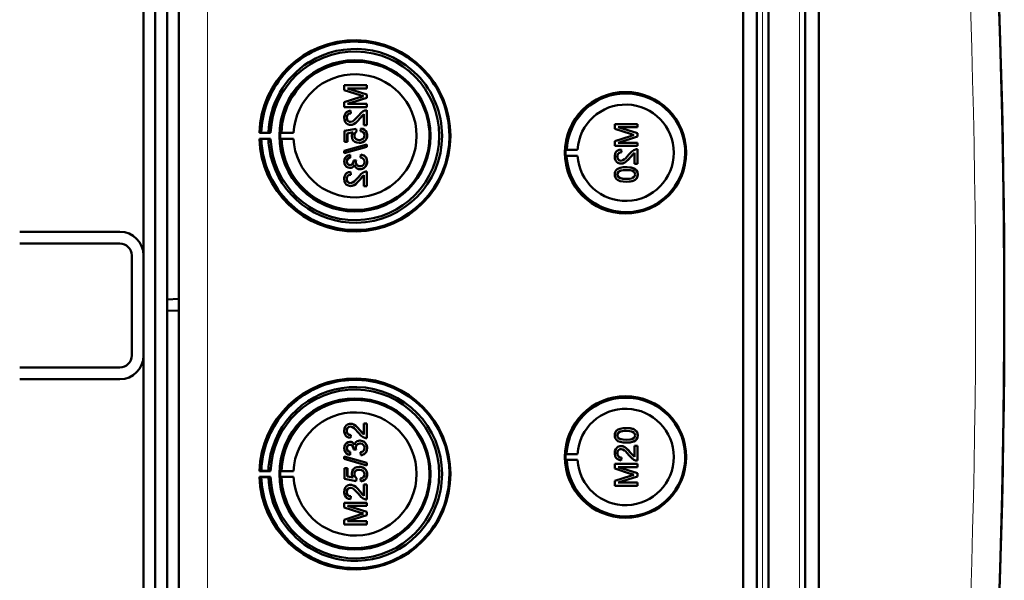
# Model space of a CAD drawing. Extents: x -1438 to 1837, y -1689 to 607.
# Tile 18 of 92: x 441 to 608, y -1300 to -1205. Entities that reach past the tile are written whole.
import ezdxf

# ---------------------------------------------------------------- set-up
doc = ezdxf.new("R2010")
doc.units = 0

msp = doc.modelspace()

# ---------------------------------------------------------------- linework, layer by layer
at = {"color": 7, "lineweight": 50}
for p, q in [((467.79, -1426.65), (467.79, -1079.16)), ((563.49, -1426.93), (563.49, -1078.89)), ((565.79, -1078.88), (565.79, -1426.94)), ((567.79, -1078.88), (567.79, -1426.94)), ((574.04, -1426.94), (574.04, -1078.88)), ((576.33, -1426.91), (576.33, -1078.9)), ((567.79, -1093.87), (567.79, -1406.67)), ((465.79, -1106.22), (465.79, -1251.98)), ((461.79, -1244.51), (461.79, -1114.51)), ((463.79, -1376.1), (463.79, -1129.72)), ((499.67, -1215.67), (495.82, -1215.67)), ((495.82, -1216.48), (495.82, -1215.67)), ((499.67, -1215.67), (499.68, -1215.67)), ((499.67, -1215.67), (499.67, -1216.21)), ((499.68, -1215.67), (499.68, -1216.21)), ((495.82, -1216.48), (498.52, -1217.34)), ((499.67, -1217.23), (496.41, -1216.21)), ((496.41, -1216.21), (499.67, -1216.21)), ((499.68, -1217.23), (496.42, -1216.21)), ((499.67, -1216.21), (499.68, -1216.21)), ((499.67, -1217.23), (499.68, -1217.23)), ((499.67, -1217.23), (499.67, -1217.8)), ((499.68, -1217.23), (499.68, -1217.8)), ((498.48, -1217.71), (495.82, -1218.56)), ((495.82, -1219.37), (495.82, -1218.56)), ((496.41, -1218.83), (499.67, -1217.8)), ((499.67, -1218.83), (496.41, -1218.83)), ((496.42, -1218.83), (499.68, -1217.8)), ((499.67, -1217.8), (499.68, -1217.8)), ((499.67, -1218.83), (499.68, -1218.83)), ((499.67, -1218.83), (499.67, -1219.37)), ((499.68, -1218.83), (499.68, -1219.37)), ((495.82, -1219.37), (499.67, -1219.37)), ((496.91, -1219.96), (496.91, -1219.96)), ((496.96, -1220.46), (496.91, -1219.96)), ((496.96, -1220.46), (496.91, -1219.96)), ((496.96, -1220.46), (496.96, -1220.46)), ((498.47, -1221.31), (499.18, -1220.55)), ((499.18, -1222.43), (499.18, -1220.55)), ((499.67, -1219.37), (499.68, -1219.37)), ((499.67, -1219.91), (499.68, -1219.91)), ((499.67, -1219.91), (499.67, -1222.43)), ((499.68, -1219.91), (499.68, -1222.43)), ((496.26, -1221.19), (496.27, -1221.19)), ((496.88, -1222.38), (496.89, -1222.38)), ((498.46, -1221.31), (498.47, -1221.31)), ((499.18, -1222.43), (499.67, -1222.43)), ((499.67, -1222.43), (499.68, -1222.43)), ((545.56, -1222.25), (541.71, -1222.25)), ((541.71, -1223.06), (541.71, -1222.25)), ((545.56, -1222.25), (545.57, -1222.25)), ((545.56, -1222.25), (545.56, -1222.79)), ((545.57, -1222.25), (545.57, -1222.79)), ((481.77, -1223.69), (481.46, -1223.74)), ((481.46, -1223.74), (483.35, -1223.74)), ((482.97, -1223.71), (481.77, -1223.69)), ((483.35, -1223.74), (482.97, -1223.71)), ((485.17, -1223.7), (484.96, -1223.74)), ((484.96, -1223.74), (487.24, -1223.74)), ((487.24, -1223.74), (485.17, -1223.7)), ((497.84, -1223.03), (495.87, -1223.42)), ((495.87, -1225.25), (495.87, -1223.42)), ((496.36, -1223.82), (497.36, -1223.63)), ((496.36, -1223.82), (496.37, -1223.82)), ((496.36, -1223.82), (496.36, -1225.25)), ((496.37, -1223.82), (497.37, -1223.63)), ((496.37, -1223.82), (496.37, -1225.25)), ((497.84, -1223.03), (497.85, -1223.03)), ((497.89, -1223.52), (497.84, -1223.03)), ((497.9, -1223.52), (497.85, -1223.03)), ((497.89, -1223.52), (497.9, -1223.52)), ((498.63, -1222.98), (498.59, -1223.47)), ((498.63, -1222.98), (498.64, -1222.98)), ((541.71, -1223.06), (544.41, -1223.92)), ((545.56, -1223.81), (542.3, -1222.79)), ((542.3, -1222.79), (545.56, -1222.79)), ((545.57, -1223.81), (542.31, -1222.79)), ((545.56, -1222.79), (545.57, -1222.79)), ((545.56, -1223.81), (545.57, -1223.81)), ((545.56, -1223.81), (545.56, -1224.38)), ((545.57, -1223.81), (545.57, -1224.38)), ((481.77, -1224.78), (481.46, -1224.74)), ((481.46, -1224.74), (483.35, -1224.74)), ((482.97, -1224.76), (481.77, -1224.78)), ((483.35, -1224.74), (482.97, -1224.76)), ((485.17, -1224.77), (484.96, -1224.74)), ((484.96, -1224.74), (487.24, -1224.74)), ((487.24, -1224.74), (485.17, -1224.77)), ((499.67, -1225.69), (495.82, -1226.78)), ((495.87, -1225.25), (496.36, -1225.25)), ((496.36, -1225.25), (496.37, -1225.25)), ((497.55, -1224.18), (497.56, -1224.18)), ((498.35, -1225.45), (498.36, -1225.45)), ((499.25, -1225.15), (499.26, -1225.15)), ((499.67, -1225.69), (499.68, -1225.69)), ((499.67, -1225.69), (499.67, -1226.1)), ((499.68, -1225.69), (499.68, -1226.1)), ((499.72, -1224.17), (499.73, -1224.17)), ((544.37, -1224.29), (541.71, -1225.14)), ((541.71, -1225.95), (541.71, -1225.14)), ((542.3, -1225.41), (545.56, -1224.38)), ((545.56, -1225.41), (542.3, -1225.41)), ((542.31, -1225.41), (545.57, -1224.38)), ((545.56, -1224.38), (545.57, -1224.38)), ((545.56, -1225.41), (545.57, -1225.41)), ((545.56, -1225.41), (545.56, -1225.95)), ((545.57, -1225.41), (545.57, -1225.95)), ((495.82, -1227.19), (499.67, -1226.1)), ((495.82, -1227.19), (495.82, -1226.78)), ((495.82, -1227.19), (495.83, -1227.19)), ((495.83, -1227.19), (499.68, -1226.1)), ((498.63, -1227.42), (498.59, -1227.91)), ((498.63, -1227.42), (498.64, -1227.42)), ((499.67, -1226.1), (499.68, -1226.1)), ((533.37, -1226.61), (533.56, -1226.58)), ((533.37, -1226.61), (535.41, -1226.61)), ((533.56, -1226.58), (535.41, -1226.61)), ((541.71, -1225.95), (545.56, -1225.95)), ((542.8, -1226.54), (542.8, -1226.54)), ((542.85, -1227.04), (542.8, -1226.54)), ((542.85, -1227.04), (542.8, -1226.54)), ((542.85, -1227.04), (542.85, -1227.04)), ((544.36, -1227.89), (545.07, -1227.13)), ((545.07, -1229.01), (545.07, -1227.13)), ((545.56, -1225.95), (545.57, -1225.95)), ((545.56, -1226.49), (545.57, -1226.49)), ((545.56, -1226.49), (545.56, -1229.01)), ((545.57, -1226.49), (545.57, -1229.01)), ((496.26, -1228.61), (496.27, -1228.61)), ((496.81, -1227.47), (496.82, -1227.47)), ((496.86, -1227.96), (496.81, -1227.47)), ((496.86, -1227.96), (496.82, -1227.47)), ((496.86, -1227.96), (496.86, -1227.96)), ((497.84, -1228.35), (497.4, -1228.41)), ((497.4, -1228.41), (497.41, -1228.48)), ((497.79, -1228.67), (497.8, -1228.67)), ((497.84, -1228.35), (497.85, -1228.35)), ((499.72, -1228.62), (499.73, -1228.62)), ((533.37, -1227.61), (533.56, -1227.64)), ((533.37, -1227.61), (535.41, -1227.61)), ((533.56, -1227.64), (535.41, -1227.61)), ((542.15, -1227.77), (542.16, -1227.77)), ((542.77, -1228.96), (542.78, -1228.96)), ((544.35, -1227.89), (544.36, -1227.89)), ((545.07, -1229.01), (545.56, -1229.01)), ((545.56, -1229.01), (545.57, -1229.01)), ((496.8, -1229.69), (496.81, -1229.69)), ((496.91, -1230.33), (496.91, -1230.33)), ((496.96, -1230.83), (496.91, -1230.33)), ((496.96, -1230.83), (496.91, -1230.33)), ((498.51, -1229.89), (498.52, -1229.89)), ((499.67, -1230.29), (499.68, -1230.29)), ((499.67, -1230.29), (499.67, -1232.8)), ((499.68, -1230.29), (499.68, -1232.8)), ((542.15, -1230.78), (542.16, -1230.78)), ((542.42, -1230.27), (542.43, -1230.27)), ((543.66, -1229.56), (543.67, -1229.56)), ((545.24, -1229.93), (545.25, -1229.93)), ((496.26, -1231.56), (496.27, -1231.56)), ((496.96, -1230.83), (496.96, -1230.83)), ((498.46, -1231.69), (498.47, -1231.69)), ((498.47, -1231.69), (499.18, -1230.93)), ((499.18, -1232.8), (499.18, -1230.92)), ((543.66, -1232.03), (543.67, -1232.03)), ((545.61, -1230.79), (545.62, -1230.79)), ((496.88, -1232.76), (496.89, -1232.76)), ((499.18, -1232.8), (499.67, -1232.8)), ((499.67, -1232.8), (499.68, -1232.8)), ((440.79, -1240.51), (457.79, -1240.51)), ((440.79, -1242.51), (457.79, -1242.51)), ((459.79, -1261.51), (459.79, -1244.51)), ((461.79, -1261.51), (461.79, -1244.51)), ((465.79, -1251.98), (467.79, -1251.91)), ((465.79, -1251.98), (465.79, -1253.84)), ((465.79, -1253.84), (465.79, -1399.59)), ((465.79, -1253.84), (467.79, -1253.91)), ((461.79, -1391.51), (461.79, -1261.51)), ((457.79, -1263.51), (440.79, -1263.51)), ((457.79, -1265.51), (440.79, -1265.51)), ((496.88, -1273.06), (496.89, -1273.06)), ((498.46, -1274.13), (498.47, -1274.13)), ((498.47, -1274.13), (499.18, -1274.89)), ((499.18, -1273.01), (499.67, -1273.01)), ((499.18, -1274.9), (499.18, -1273.01)), ((499.67, -1273.01), (499.67, -1275.53)), ((499.67, -1273.01), (499.68, -1273.01)), ((499.68, -1273.01), (499.68, -1275.53)), ((543.66, -1273.79), (543.67, -1273.79)), ((496.26, -1274.26), (496.27, -1274.26)), ((496.96, -1274.99), (496.91, -1275.48)), ((496.96, -1274.99), (496.91, -1275.48)), ((496.91, -1275.48), (496.91, -1275.48)), ((496.96, -1274.99), (496.96, -1274.99)), ((499.67, -1275.53), (499.68, -1275.53)), ((542.15, -1275.03), (542.16, -1275.03)), ((542.42, -1275.54), (542.43, -1275.54)), ((545.61, -1275.03), (545.62, -1275.03)), ((496.26, -1277.2), (496.27, -1277.2)), ((496.8, -1276.12), (496.81, -1276.12)), ((497.4, -1277.41), (497.41, -1277.34)), ((497.84, -1277.46), (497.4, -1277.41)), ((497.79, -1277.14), (497.8, -1277.14)), ((497.84, -1277.46), (497.85, -1277.46)), ((498.51, -1275.93), (498.52, -1275.93)), ((499.72, -1277.2), (499.73, -1277.2)), ((542.77, -1276.85), (542.78, -1276.85)), ((543.66, -1276.26), (543.67, -1276.26)), ((545.07, -1276.8), (545.56, -1276.8)), ((545.07, -1278.69), (545.07, -1276.8)), ((545.24, -1275.89), (545.25, -1275.89)), ((545.56, -1276.8), (545.56, -1279.32)), ((545.56, -1276.8), (545.57, -1276.8)), ((545.57, -1276.8), (545.57, -1279.32)), ((495.82, -1278.63), (499.67, -1279.72)), ((495.82, -1279.04), (495.82, -1278.63)), ((495.82, -1278.63), (495.83, -1278.63)), ((499.67, -1280.12), (495.82, -1279.04)), ((495.83, -1278.63), (499.68, -1279.72)), ((496.86, -1277.85), (496.81, -1278.35)), ((496.81, -1278.35), (496.82, -1278.35)), ((496.86, -1277.85), (496.82, -1278.35)), ((496.86, -1277.85), (496.86, -1277.85)), ((498.63, -1278.39), (498.59, -1277.9)), ((498.63, -1278.39), (498.64, -1278.39)), ((533.37, -1278.2), (533.56, -1278.18)), ((533.37, -1278.2), (535.41, -1278.2)), ((533.37, -1279.2), (533.56, -1279.23)), ((533.37, -1279.2), (535.41, -1279.2)), ((533.56, -1278.18), (535.41, -1278.2)), ((533.56, -1279.23), (535.41, -1279.2)), ((542.15, -1278.05), (542.16, -1278.05)), ((542.85, -1278.78), (542.8, -1279.27)), ((542.85, -1278.78), (542.8, -1279.27)), ((542.85, -1278.78), (542.85, -1278.78)), ((544.35, -1277.92), (544.36, -1277.92)), ((544.36, -1277.92), (545.07, -1278.68)), ((495.87, -1280.57), (496.36, -1280.57)), ((495.87, -1282.4), (495.87, -1280.57)), ((496.36, -1280.57), (496.36, -1281.99)), ((496.36, -1280.57), (496.37, -1280.57)), ((496.37, -1280.57), (496.37, -1281.99)), ((498.35, -1280.37), (498.36, -1280.37)), ((499.25, -1280.67), (499.26, -1280.67)), ((499.67, -1279.72), (499.67, -1280.12)), ((499.67, -1279.72), (499.68, -1279.72)), ((499.67, -1280.12), (499.68, -1280.12)), ((499.68, -1279.72), (499.68, -1280.12)), ((541.71, -1279.87), (545.56, -1279.87)), ((541.71, -1280.68), (541.71, -1279.87)), ((544.37, -1281.53), (541.71, -1280.68)), ((542.3, -1280.41), (545.56, -1281.44)), ((545.56, -1280.41), (542.3, -1280.41)), ((542.31, -1280.41), (545.57, -1281.44)), ((542.8, -1279.27), (542.8, -1279.27)), ((545.56, -1279.32), (545.57, -1279.32)), ((545.56, -1279.87), (545.56, -1280.41)), ((545.56, -1279.87), (545.57, -1279.87)), ((545.56, -1280.41), (545.57, -1280.41)), ((545.57, -1279.87), (545.57, -1280.41)), ((481.77, -1281.03), (481.46, -1281.08)), ((481.46, -1281.08), (483.35, -1281.08)), ((481.77, -1282.13), (481.46, -1282.08)), ((481.46, -1282.08), (483.35, -1282.08)), ((482.97, -1281.05), (481.77, -1281.03)), ((482.97, -1282.11), (481.77, -1282.13)), ((483.35, -1281.08), (482.97, -1281.05)), ((483.35, -1282.08), (482.97, -1282.11)), ((485.17, -1281.05), (484.96, -1281.08)), ((484.96, -1281.08), (487.24, -1281.08)), ((485.17, -1282.11), (484.96, -1282.08)), ((484.96, -1282.08), (487.24, -1282.08)), ((487.24, -1281.08), (485.17, -1281.05)), ((487.24, -1282.08), (485.17, -1282.11)), ((497.84, -1282.79), (495.87, -1282.4)), ((496.36, -1281.99), (497.36, -1282.19)), ((496.36, -1281.99), (496.37, -1281.99)), ((496.37, -1281.99), (497.37, -1282.19)), ((497.55, -1281.64), (497.56, -1281.64)), ((497.89, -1282.3), (497.84, -1282.79)), ((497.9, -1282.3), (497.85, -1282.79)), ((497.89, -1282.3), (497.9, -1282.3)), ((498.63, -1282.84), (498.59, -1282.35)), ((499.72, -1281.64), (499.73, -1281.64)), ((541.71, -1282.75), (544.41, -1281.89)), ((545.56, -1282), (542.3, -1283.03)), ((545.57, -1282), (542.31, -1283.03)), ((545.56, -1281.44), (545.56, -1282)), ((545.56, -1281.44), (545.57, -1281.44)), ((545.56, -1282), (545.57, -1282)), ((545.57, -1281.44), (545.57, -1282)), ((496.88, -1283.43), (496.89, -1283.43)), ((497.84, -1282.79), (497.85, -1282.79)), ((498.63, -1282.84), (498.64, -1282.84)), ((499.18, -1285.27), (499.18, -1283.38)), ((499.18, -1283.38), (499.67, -1283.38)), ((499.67, -1283.38), (499.67, -1285.9)), ((499.67, -1283.38), (499.68, -1283.38)), ((499.68, -1283.38), (499.68, -1285.9)), ((541.71, -1283.57), (541.71, -1282.75)), ((545.56, -1283.57), (541.71, -1283.57)), ((542.3, -1283.03), (545.56, -1283.03)), ((545.56, -1283.03), (545.56, -1283.57)), ((545.56, -1283.03), (545.57, -1283.03)), ((545.56, -1283.57), (545.57, -1283.57)), ((545.57, -1283.03), (545.57, -1283.57)), ((496.26, -1284.63), (496.27, -1284.63)), ((496.96, -1285.36), (496.91, -1285.85)), ((496.96, -1285.36), (496.91, -1285.85)), ((496.91, -1285.85), (496.91, -1285.85)), ((496.96, -1285.36), (496.96, -1285.36)), ((498.46, -1284.5), (498.47, -1284.5)), ((498.47, -1284.5), (499.18, -1285.26)), ((495.82, -1286.45), (499.67, -1286.45)), ((495.82, -1287.26), (495.82, -1286.45)), ((498.48, -1288.11), (495.82, -1287.26)), ((496.41, -1286.99), (499.67, -1288.02)), ((499.67, -1286.99), (496.41, -1286.99)), ((496.42, -1286.99), (499.68, -1288.02)), ((499.67, -1285.9), (499.68, -1285.9)), ((499.67, -1286.45), (499.67, -1286.99)), ((499.67, -1286.45), (499.68, -1286.45)), ((499.67, -1286.99), (499.68, -1286.99)), ((499.68, -1286.45), (499.68, -1286.99)), ((495.82, -1289.33), (498.52, -1288.47)), ((499.67, -1288.58), (496.41, -1289.61)), ((499.68, -1288.58), (496.42, -1289.61)), ((499.67, -1288.02), (499.67, -1288.58)), ((499.67, -1288.02), (499.68, -1288.02)), ((499.67, -1288.58), (499.68, -1288.58)), ((499.68, -1288.02), (499.68, -1288.58)), ((495.82, -1290.15), (495.82, -1289.33)), ((499.67, -1290.15), (495.82, -1290.15)), ((496.41, -1289.61), (499.67, -1289.61)), ((499.67, -1289.61), (499.67, -1290.15)), ((499.67, -1289.61), (499.68, -1289.61)), ((499.67, -1290.15), (499.68, -1290.15)), ((499.68, -1289.61), (499.68, -1290.15))]:
    msp.add_line(p, q, dxfattribs=at)
at = {"color": 7, "lineweight": 18}
for p, q in [((472.66, -1426.65), (472.66, -1079.16)), ((566.76, -1078.88), (566.76, -1426.94)), ((573.07, -1426.94), (573.07, -1078.88))]:
    msp.add_line(p, q, dxfattribs=at)
at = {"color": 7, "lineweight": 50}
for points in [[(496.91, -1219.96), (496.55, -1220.04), (496.22, -1220.21), (496.09, -1220.34), (495.91, -1220.66), (495.83, -1221.02), (495.82, -1221.2)], [(496.26, -1221.19), (496.32, -1220.85), (496.45, -1220.66), (496.63, -1220.52), (496.85, -1220.46), (496.96, -1220.46)], [(496.27, -1221.19), (496.3, -1220.96), (496.36, -1220.8), (496.53, -1220.59), (496.77, -1220.48), (496.96, -1220.46)], [(499.33, -1219.97), (499.07, -1220.08), (498.71, -1220.33), (498.23, -1220.85)], [(498.46, -1221.31), (498.87, -1220.83), (499.18, -1220.55)], [(495.82, -1221.2), (495.86, -1221.55), (495.99, -1221.89), (496.16, -1222.1), (496.37, -1222.26), (496.71, -1222.37), (496.88, -1222.38)], [(496.89, -1221.89), (496.68, -1221.85), (496.5, -1221.75), (496.36, -1221.59), (496.29, -1221.39), (496.26, -1221.19)], [(496.9, -1221.89), (496.69, -1221.86), (496.54, -1221.78), (496.41, -1221.64), (496.32, -1221.49), (496.27, -1221.19)], [(496.88, -1222.38), (497.08, -1222.37), (497.45, -1222.24), (497.78, -1222.02), (498.07, -1221.75), (498.46, -1221.31)], [(498.23, -1220.85), (497.65, -1221.49), (497.51, -1221.61), (497.22, -1221.81), (496.89, -1221.89)], [(496.89, -1222.38), (497.18, -1222.35), (497.52, -1222.21), (497.78, -1222.03), (498.19, -1221.64), (498.47, -1221.31)], [(497.36, -1223.63), (497.2, -1223.88), (497.12, -1224.17), (497.1, -1224.31)], [(497.55, -1224.18), (497.6, -1223.87), (497.72, -1223.67), (497.89, -1223.52)], [(497.56, -1224.18), (497.57, -1224.02), (497.68, -1223.73), (497.9, -1223.52)], [(498.59, -1223.47), (498.8, -1223.52), (499, -1223.61), (499.08, -1223.68), (499.25, -1223.96), (499.28, -1224.18)], [(499.72, -1224.17), (499.71, -1223.99), (499.62, -1223.65), (499.54, -1223.49), (499.29, -1223.22), (498.98, -1223.05), (498.63, -1222.98)], [(499.73, -1224.17), (499.69, -1223.82), (499.53, -1223.47), (499.27, -1223.2), (499.04, -1223.07), (498.64, -1222.98)], [(497.1, -1224.31), (497.16, -1224.69), (497.35, -1225.01), (497.64, -1225.26), (497.99, -1225.4), (498.35, -1225.45)], [(498.38, -1224.95), (498.12, -1224.93), (498, -1224.89), (497.77, -1224.76), (497.69, -1224.66), (497.58, -1224.43), (497.55, -1224.18)], [(498.35, -1225.45), (498.64, -1225.42), (499.01, -1225.3), (499.25, -1225.15)], [(498.36, -1225.45), (498.56, -1225.43), (498.92, -1225.34), (499.26, -1225.15)], [(499.28, -1224.18), (499.24, -1224.44), (499.1, -1224.67), (499.01, -1224.76), (498.77, -1224.89), (498.51, -1224.95), (498.38, -1224.95)], [(499.25, -1225.15), (499.49, -1224.91), (499.61, -1224.72), (499.68, -1224.51), (499.72, -1224.17)], [(499.26, -1225.15), (499.43, -1225), (499.56, -1224.82), (499.66, -1224.61), (499.71, -1224.4), (499.73, -1224.17)], [(499.72, -1228.62), (499.68, -1228.26), (499.53, -1227.94), (499.29, -1227.67), (499.14, -1227.57), (498.8, -1227.45), (498.63, -1227.42)], [(499.73, -1228.62), (499.69, -1228.27), (499.6, -1228.04), (499.46, -1227.83), (499.19, -1227.6), (498.84, -1227.45), (498.64, -1227.42)], [(542.8, -1226.54), (542.44, -1226.62), (542.11, -1226.79), (541.98, -1226.92), (541.8, -1227.24), (541.72, -1227.6), (541.71, -1227.78)], [(542.15, -1227.77), (542.21, -1227.43), (542.34, -1227.24), (542.52, -1227.1), (542.74, -1227.04), (542.85, -1227.04)], [(542.16, -1227.77), (542.19, -1227.54), (542.25, -1227.38), (542.42, -1227.17), (542.66, -1227.06), (542.85, -1227.04)], [(544.12, -1227.43), (543.53, -1228.07), (543.4, -1228.19), (543.11, -1228.39), (542.78, -1228.47)], [(545.22, -1226.55), (544.96, -1226.66), (544.6, -1226.91), (544.12, -1227.43)], [(544.35, -1227.89), (544.76, -1227.41), (545.07, -1227.13)], [(496.81, -1227.47), (496.49, -1227.56), (496.21, -1227.73), (495.99, -1227.97), (495.86, -1228.28), (495.82, -1228.6)], [(495.82, -1228.6), (495.86, -1228.92), (495.99, -1229.22), (496.2, -1229.48), (496.48, -1229.64), (496.8, -1229.69)], [(496.26, -1228.61), (496.29, -1228.42), (496.43, -1228.17), (496.58, -1228.05), (496.86, -1227.96)], [(496.82, -1229.2), (496.64, -1229.17), (496.48, -1229.09), (496.31, -1228.87), (496.26, -1228.61)], [(496.27, -1228.61), (496.3, -1228.42), (496.37, -1228.25), (496.49, -1228.11), (496.65, -1228.02), (496.86, -1227.96)], [(496.82, -1229.2), (496.65, -1229.17), (496.43, -1229.04), (496.3, -1228.83), (496.27, -1228.61)], [(497.41, -1228.48), (497.38, -1228.69), (497.26, -1228.97), (497.11, -1229.12), (497.02, -1229.17), (496.82, -1229.2)], [(498.51, -1229.4), (498.28, -1229.37), (498.08, -1229.26), (497.99, -1229.19), (497.86, -1229), (497.8, -1228.78), (497.79, -1228.67)], [(498.52, -1229.4), (498.29, -1229.36), (498.12, -1229.29), (497.92, -1229.09), (497.81, -1228.82), (497.8, -1228.67)], [(498.51, -1229.89), (498.71, -1229.88), (499.08, -1229.75), (499.39, -1229.51), (499.61, -1229.18), (499.71, -1228.81), (499.72, -1228.62)], [(499.28, -1228.64), (499.27, -1228.76), (499.2, -1228.99), (499.06, -1229.19), (498.86, -1229.32), (498.62, -1229.39), (498.51, -1229.4)], [(498.52, -1229.89), (498.91, -1229.83), (499.14, -1229.72), (499.35, -1229.56), (499.51, -1229.37), (499.68, -1229.01), (499.73, -1228.62)], [(498.59, -1227.91), (498.8, -1227.97), (499, -1228.07), (499.21, -1228.32), (499.28, -1228.64)], [(541.71, -1227.78), (541.75, -1228.13), (541.88, -1228.47), (542.05, -1228.68), (542.26, -1228.84), (542.6, -1228.95), (542.77, -1228.96)], [(542.78, -1228.47), (542.57, -1228.43), (542.39, -1228.33), (542.25, -1228.17), (542.18, -1227.97), (542.15, -1227.77)], [(542.79, -1228.47), (542.58, -1228.44), (542.43, -1228.36), (542.3, -1228.22), (542.21, -1228.07), (542.16, -1227.77)], [(542.77, -1228.96), (542.97, -1228.95), (543.34, -1228.82), (543.67, -1228.6), (543.96, -1228.33), (544.35, -1227.89)], [(542.78, -1228.96), (543.07, -1228.93), (543.41, -1228.79), (543.67, -1228.61), (544.08, -1228.22), (544.36, -1227.89)], [(496.91, -1230.33), (496.55, -1230.41), (496.22, -1230.59), (496.09, -1230.71), (495.91, -1231.03), (495.83, -1231.39), (495.82, -1231.57)], [(496.8, -1229.69), (496.99, -1229.67), (497.18, -1229.6), (497.34, -1229.49), (497.52, -1229.25), (497.56, -1229.17)], [(496.81, -1229.69), (497, -1229.67), (497.18, -1229.6), (497.35, -1229.49), (497.47, -1229.34), (497.57, -1229.18)], [(497.56, -1229.17), (497.65, -1229.41), (497.8, -1229.62), (498.01, -1229.78), (498.26, -1229.87), (498.51, -1229.89)], [(499.33, -1230.34), (499.07, -1230.45), (498.71, -1230.7), (498.23, -1231.23)], [(543.66, -1229.56), (543.14, -1229.58), (542.62, -1229.67), (542.26, -1229.82), (542.15, -1229.89), (541.95, -1230.07), (541.81, -1230.29), (541.73, -1230.54), (541.71, -1230.79)], [(542.15, -1230.78), (542.16, -1230.66), (542.25, -1230.45), (542.42, -1230.27)], [(543.66, -1231.53), (543.29, -1231.52), (542.97, -1231.49), (542.69, -1231.43), (542.56, -1231.38), (542.3, -1231.19), (542.17, -1230.93), (542.15, -1230.78)], [(542.16, -1230.78), (542.19, -1230.61), (542.34, -1230.35), (542.43, -1230.27)], [(543.67, -1231.53), (543.1, -1231.51), (542.73, -1231.44), (542.56, -1231.38), (542.4, -1231.27), (542.27, -1231.13), (542.17, -1230.87), (542.16, -1230.78)], [(542.42, -1230.27), (542.76, -1230.13), (543.14, -1230.07), (543.66, -1230.05)], [(542.43, -1230.27), (542.82, -1230.12), (543.16, -1230.07), (543.67, -1230.05)], [(545.24, -1229.93), (544.95, -1229.77), (544.48, -1229.62), (543.82, -1229.56), (543.66, -1229.56)], [(543.66, -1230.05), (544.32, -1230.09), (544.59, -1230.14), (544.72, -1230.18), (544.99, -1230.36), (545.14, -1230.6), (545.17, -1230.79)], [(545.25, -1229.93), (544.82, -1229.71), (544.33, -1229.6), (543.67, -1229.56)], [(545.61, -1230.79), (545.56, -1230.41), (545.43, -1230.14), (545.24, -1229.93)], [(545.62, -1230.79), (545.56, -1230.41), (545.38, -1230.07), (545.25, -1229.93)], [(495.82, -1231.57), (495.86, -1231.93), (495.99, -1232.26), (496.16, -1232.47), (496.37, -1232.63), (496.71, -1232.74), (496.88, -1232.76)], [(496.26, -1231.56), (496.32, -1231.22), (496.45, -1231.03), (496.63, -1230.9), (496.85, -1230.84), (496.96, -1230.83)], [(496.89, -1232.26), (496.68, -1232.23), (496.5, -1232.12), (496.36, -1231.96), (496.29, -1231.76), (496.26, -1231.56)], [(496.27, -1231.56), (496.3, -1231.34), (496.36, -1231.17), (496.53, -1230.96), (496.77, -1230.85), (496.96, -1230.83)], [(496.9, -1232.26), (496.69, -1232.23), (496.54, -1232.15), (496.41, -1232.02), (496.32, -1231.86), (496.27, -1231.56)], [(496.88, -1232.76), (497.08, -1232.74), (497.45, -1232.61), (497.78, -1232.39), (498.07, -1232.12), (498.46, -1231.69)], [(498.23, -1231.23), (497.65, -1231.87), (497.51, -1231.99), (497.22, -1232.18), (496.89, -1232.26)], [(496.89, -1232.76), (497.18, -1232.72), (497.52, -1232.58), (497.78, -1232.41), (498.19, -1232.01), (498.47, -1231.69)], [(498.46, -1231.69), (498.87, -1231.2), (499.18, -1230.92)], [(541.71, -1230.79), (541.73, -1231.05), (541.82, -1231.3), (541.96, -1231.52), (542.16, -1231.7), (542.31, -1231.78), (542.64, -1231.91), (543.16, -1232), (543.66, -1232.03)], [(543.66, -1232.03), (544.18, -1232), (544.7, -1231.91), (544.94, -1231.82), (545.17, -1231.69), (545.37, -1231.51), (545.51, -1231.29), (545.59, -1231.04), (545.61, -1230.79)], [(545.17, -1230.79), (545.14, -1230.97), (545, -1231.21), (544.75, -1231.39), (544.54, -1231.46), (544.22, -1231.51), (543.66, -1231.53)], [(543.67, -1232.03), (544.17, -1232), (544.34, -1231.98), (544.84, -1231.86), (545.19, -1231.68), (545.44, -1231.43), (545.58, -1231.1), (545.62, -1230.79)], [(495.82, -1274.25), (495.86, -1273.89), (495.99, -1273.56), (496.16, -1273.35), (496.37, -1273.19), (496.71, -1273.07), (496.88, -1273.06)], [(496.89, -1273.55), (496.68, -1273.59), (496.5, -1273.7), (496.36, -1273.86), (496.29, -1274.05), (496.26, -1274.26)], [(496.9, -1273.55), (496.69, -1273.59), (496.54, -1273.67), (496.41, -1273.8), (496.32, -1273.95), (496.27, -1274.26)], [(496.88, -1273.06), (497.08, -1273.08), (497.45, -1273.2), (497.78, -1273.42), (498.07, -1273.69), (498.46, -1274.13)], [(496.89, -1273.06), (497.18, -1273.1), (497.52, -1273.23), (497.78, -1273.41), (498.19, -1273.81), (498.47, -1274.13)], [(498.23, -1274.59), (497.65, -1273.95), (497.51, -1273.83), (497.22, -1273.64), (496.89, -1273.55)], [(498.46, -1274.13), (498.87, -1274.61), (499.18, -1274.9)], [(541.71, -1275.03), (541.73, -1274.76), (541.82, -1274.51), (541.96, -1274.29), (542.16, -1274.12), (542.31, -1274.03), (542.64, -1273.91), (543.16, -1273.81), (543.66, -1273.79)], [(543.66, -1273.79), (544.18, -1273.81), (544.7, -1273.91), (544.94, -1274), (545.17, -1274.13), (545.37, -1274.3), (545.51, -1274.53), (545.59, -1274.78), (545.61, -1275.03)], [(543.67, -1273.79), (544.17, -1273.81), (544.34, -1273.83), (544.84, -1273.95), (545.19, -1274.13), (545.44, -1274.38), (545.58, -1274.72), (545.62, -1275.03)], [(496.91, -1275.48), (496.55, -1275.41), (496.22, -1275.23), (496.09, -1275.1), (495.91, -1274.78), (495.83, -1274.42), (495.82, -1274.25)], [(496.26, -1274.26), (496.32, -1274.59), (496.45, -1274.78), (496.63, -1274.92), (496.85, -1274.98), (496.96, -1274.99)], [(496.27, -1274.26), (496.3, -1274.48), (496.36, -1274.65), (496.53, -1274.85), (496.77, -1274.97), (496.96, -1274.99)], [(499.33, -1275.48), (499.07, -1275.36), (498.71, -1275.12), (498.23, -1274.59)], [(543.66, -1276.26), (543.14, -1276.24), (542.62, -1276.14), (542.26, -1275.99), (542.15, -1275.92), (541.95, -1275.75), (541.81, -1275.53), (541.73, -1275.27), (541.71, -1275.03)], [(543.66, -1274.28), (543.29, -1274.29), (542.97, -1274.33), (542.69, -1274.38), (542.56, -1274.43), (542.3, -1274.63), (542.17, -1274.88), (542.15, -1275.03)], [(542.15, -1275.03), (542.16, -1275.15), (542.25, -1275.37), (542.42, -1275.54)], [(543.67, -1274.28), (543.1, -1274.31), (542.73, -1274.37), (542.56, -1274.44), (542.4, -1274.54), (542.27, -1274.68), (542.17, -1274.94), (542.16, -1275.03)], [(542.16, -1275.03), (542.19, -1275.21), (542.34, -1275.46), (542.43, -1275.54)], [(542.42, -1275.54), (542.76, -1275.68), (543.14, -1275.74), (543.66, -1275.77)], [(542.43, -1275.54), (542.82, -1275.69), (543.16, -1275.74), (543.67, -1275.77)], [(545.17, -1275.03), (545.14, -1274.84), (545, -1274.61), (544.75, -1274.43), (544.54, -1274.36), (544.22, -1274.31), (543.66, -1274.28)], [(543.66, -1275.77), (544.32, -1275.73), (544.59, -1275.68), (544.72, -1275.63), (544.99, -1275.45), (545.14, -1275.21), (545.17, -1275.03)], [(545.61, -1275.03), (545.56, -1275.41), (545.43, -1275.67), (545.24, -1275.89)], [(545.62, -1275.03), (545.56, -1275.41), (545.38, -1275.75), (545.25, -1275.89)], [(495.82, -1277.22), (495.86, -1276.89), (495.99, -1276.59), (496.2, -1276.34), (496.48, -1276.18), (496.8, -1276.12)], [(496.81, -1278.35), (496.49, -1278.26), (496.21, -1278.09), (495.99, -1277.84), (495.86, -1277.54), (495.82, -1277.22)], [(496.82, -1276.62), (496.64, -1276.64), (496.48, -1276.73), (496.31, -1276.94), (496.26, -1277.2)], [(496.26, -1277.2), (496.29, -1277.4), (496.43, -1277.65), (496.58, -1277.76), (496.86, -1277.85)], [(496.82, -1276.62), (496.65, -1276.64), (496.43, -1276.78), (496.3, -1276.99), (496.27, -1277.2)], [(496.27, -1277.2), (496.3, -1277.39), (496.37, -1277.56), (496.49, -1277.7), (496.65, -1277.79), (496.86, -1277.85)], [(496.8, -1276.12), (496.99, -1276.15), (497.18, -1276.22), (497.34, -1276.33), (497.52, -1276.56), (497.56, -1276.65)], [(496.81, -1276.12), (497, -1276.14), (497.18, -1276.21), (497.35, -1276.33), (497.47, -1276.48), (497.57, -1276.64)], [(497.41, -1277.34), (497.38, -1277.13), (497.26, -1276.84), (497.11, -1276.69), (497.02, -1276.65), (496.82, -1276.62)], [(497.56, -1276.65), (497.65, -1276.4), (497.8, -1276.19), (498.01, -1276.04), (498.26, -1275.95), (498.51, -1275.93)], [(498.51, -1276.42), (498.28, -1276.45), (498.08, -1276.55), (497.99, -1276.63), (497.86, -1276.81), (497.8, -1277.03), (497.79, -1277.14)], [(498.52, -1276.42), (498.29, -1276.45), (498.12, -1276.53), (497.92, -1276.72), (497.81, -1277), (497.8, -1277.14)], [(498.51, -1275.93), (498.71, -1275.94), (499.08, -1276.06), (499.39, -1276.31), (499.61, -1276.63), (499.71, -1277.01), (499.72, -1277.2)], [(499.28, -1277.18), (499.27, -1277.06), (499.2, -1276.82), (499.06, -1276.63), (498.86, -1276.49), (498.62, -1276.43), (498.51, -1276.42)], [(498.52, -1275.93), (498.91, -1275.99), (499.14, -1276.09), (499.35, -1276.25), (499.51, -1276.45), (499.68, -1276.81), (499.73, -1277.2)], [(498.59, -1277.9), (498.8, -1277.84), (499, -1277.75), (499.21, -1277.5), (499.28, -1277.18)], [(499.72, -1277.2), (499.68, -1277.55), (499.53, -1277.88), (499.29, -1278.14), (499.14, -1278.24), (498.8, -1278.37), (498.63, -1278.39)], [(499.73, -1277.2), (499.69, -1277.54), (499.6, -1277.77), (499.46, -1277.99), (499.19, -1278.22), (498.84, -1278.36), (498.64, -1278.39)], [(541.71, -1278.04), (541.75, -1277.68), (541.88, -1277.35), (542.05, -1277.14), (542.26, -1276.98), (542.6, -1276.86), (542.77, -1276.85)], [(542.78, -1277.35), (542.57, -1277.38), (542.39, -1277.49), (542.25, -1277.65), (542.18, -1277.84), (542.15, -1278.05)], [(542.79, -1277.35), (542.58, -1277.38), (542.43, -1277.46), (542.3, -1277.59), (542.21, -1277.75), (542.16, -1278.05)], [(542.77, -1276.85), (542.97, -1276.87), (543.34, -1276.99), (543.67, -1277.21), (543.96, -1277.48), (544.35, -1277.92)], [(542.78, -1276.85), (543.07, -1276.89), (543.41, -1277.03), (543.67, -1277.2), (544.08, -1277.6), (544.36, -1277.92)], [(544.12, -1278.38), (543.53, -1277.74), (543.4, -1277.62), (543.11, -1277.43), (542.78, -1277.35)], [(545.24, -1275.89), (544.95, -1276.05), (544.48, -1276.19), (543.82, -1276.26), (543.66, -1276.26)], [(545.25, -1275.89), (544.82, -1276.1), (544.33, -1276.22), (543.67, -1276.26)], [(542.8, -1279.27), (542.44, -1279.2), (542.11, -1279.02), (541.98, -1278.89), (541.8, -1278.57), (541.72, -1278.21), (541.71, -1278.04)], [(542.15, -1278.05), (542.21, -1278.38), (542.34, -1278.58), (542.52, -1278.71), (542.74, -1278.77), (542.85, -1278.78)], [(542.16, -1278.05), (542.19, -1278.27), (542.25, -1278.44), (542.42, -1278.65), (542.66, -1278.76), (542.85, -1278.78)], [(545.22, -1279.27), (544.96, -1279.16), (544.6, -1278.91), (544.12, -1278.38)], [(544.35, -1277.92), (544.76, -1278.4), (545.07, -1278.69)], [(497.1, -1281.5), (497.16, -1281.13), (497.35, -1280.8), (497.64, -1280.56), (497.99, -1280.41), (498.35, -1280.37)], [(498.38, -1280.86), (498.12, -1280.89), (498, -1280.93), (497.77, -1281.06), (497.69, -1281.15), (497.58, -1281.39), (497.55, -1281.64)], [(498.39, -1280.86), (498.13, -1280.89), (497.87, -1280.99), (497.66, -1281.2), (497.59, -1281.38), (497.56, -1281.64)], [(498.35, -1280.37), (498.64, -1280.39), (499.01, -1280.51), (499.25, -1280.67)], [(498.36, -1280.37), (498.56, -1280.38), (498.92, -1280.47), (499.26, -1280.67)], [(499.28, -1281.64), (499.24, -1281.38), (499.1, -1281.14), (499.01, -1281.05), (498.77, -1280.92), (498.51, -1280.87), (498.38, -1280.86)], [(499.25, -1280.67), (499.49, -1280.9), (499.61, -1281.1), (499.68, -1281.31), (499.72, -1281.64)], [(499.26, -1280.67), (499.43, -1280.81), (499.56, -1281), (499.66, -1281.2), (499.71, -1281.42), (499.73, -1281.64)], [(497.36, -1282.19), (497.2, -1281.93), (497.12, -1281.65), (497.1, -1281.5)], [(497.55, -1281.64), (497.6, -1281.94), (497.72, -1282.14), (497.89, -1282.3)], [(497.56, -1281.64), (497.57, -1281.79), (497.68, -1282.08), (497.9, -1282.3)], [(498.59, -1282.35), (498.8, -1282.3), (499, -1282.2), (499.08, -1282.13), (499.25, -1281.85), (499.28, -1281.64)], [(499.72, -1281.64), (499.71, -1281.82), (499.62, -1282.17), (499.54, -1282.33), (499.29, -1282.59), (498.98, -1282.77), (498.63, -1282.84)], [(499.73, -1281.64), (499.69, -1282), (499.53, -1282.34), (499.27, -1282.62), (499.04, -1282.75), (498.64, -1282.84)], [(495.82, -1284.62), (495.86, -1284.26), (495.99, -1283.93), (496.16, -1283.72), (496.37, -1283.56), (496.71, -1283.44), (496.88, -1283.43)], [(496.89, -1283.93), (496.68, -1283.96), (496.5, -1284.07), (496.36, -1284.23), (496.29, -1284.42), (496.26, -1284.63)], [(496.9, -1283.93), (496.69, -1283.96), (496.54, -1284.04), (496.41, -1284.17), (496.32, -1284.32), (496.27, -1284.63)], [(496.88, -1283.43), (497.08, -1283.45), (497.45, -1283.57), (497.78, -1283.79), (498.07, -1284.06), (498.46, -1284.5)], [(496.89, -1283.43), (497.18, -1283.47), (497.52, -1283.61), (497.78, -1283.78), (498.19, -1284.18), (498.47, -1284.5)], [(498.23, -1284.96), (497.65, -1284.32), (497.51, -1284.2), (497.22, -1284.01), (496.89, -1283.93)], [(496.91, -1285.85), (496.55, -1285.78), (496.22, -1285.6), (496.09, -1285.47), (495.91, -1285.15), (495.83, -1284.79), (495.82, -1284.62)], [(496.26, -1284.63), (496.32, -1284.96), (496.45, -1285.16), (496.63, -1285.29), (496.85, -1285.35), (496.96, -1285.36)], [(496.27, -1284.63), (496.3, -1284.85), (496.36, -1285.02), (496.53, -1285.23), (496.77, -1285.34), (496.96, -1285.36)], [(499.33, -1285.85), (499.07, -1285.73), (498.71, -1285.49), (498.23, -1284.96)], [(498.46, -1284.5), (498.87, -1284.98), (499.18, -1285.27)]]:
    msp.add_lwpolyline(points, dxfattribs=at)
for centre, radius, start, end in [((-858.99, -1252.91), 1466.77, 351.97557, 8.02443), ((-858.98, -1252.9), 1466.77, 353.02402, 6.97598), ((497.72, -1224.23), 15.96, 83.4365, 122.3836), ((497.72, -1224.23), 15.96, 44.4909, 83.4341), ((497.73, -1224.23), 15.97, 122.3846, 161.3177), ((497.7, -1224.23), 14.73, 44.4655, 122.3234), ((497.7, -1224.23), 14.74, 122.3251, 177.9537), ((497.73, -1224.23), 12.56, 44.3738, 122.063), ((497.73, -1224.23), 12.57, 122.0669, 177.5759), ((497.67, -1224.23), 10.44, 359.978, 177.2781), ((497.69, -1224.23), 14.74, 359.9979, 44.4686), ((497.71, -1224.23), 15.97, 359.9981, 44.4905), ((497.72, -1224.23), 12.57, 359.9982, 44.376), ((508.19, -1186.91), 31.94, 252.3749, 253.4362), ((543.61, -1227.11), 10.06, 33.1491, 110.5769), ((507.09, -1244.46), 28.1, 106.5505, 107.8561), ((543.61, -1227.11), 10.06, 110.5864, 176.9929), ((499.64, -1220.89), 0.972, 88.2771, 108.7969), ((543.6, -1227.11), 10.07, 315.7681, 33.1576), ((552.98, -1251.03), 28.1, 106.5505, 107.8561), ((554.08, -1193.49), 31.94, 252.3749, 253.4362), ((497.73, -1224.24), 12.57, 182.4081, 0.0212), ((497.69, -1224.24), 14.74, 271.0873, 0.0105), ((497.72, -1224.24), 15.97, 271.0418, 0.0107), ((545.53, -1227.47), 0.972, 88.2771, 108.7969), ((497.73, -1224.24), 15.97, 193.1532, 232.0836), ((497.7, -1224.24), 14.74, 193.2314, 271.0695), ((499.03, -1228.72), 1.24, 162.9877, 177.9725), ((499.04, -1228.72), 1.24, 162.9669, 178.0009), ((543.61, -1227.11), 10.07, 183.0092, 238.3346), ((499.64, -1231.26), 0.972, 88.2771, 108.7969), ((543.61, -1227.12), 10.06, 238.3386, 315.7704), ((497.72, -1224.24), 15.96, 232.0841, 271.0298), ((457.79, -1244.51), 4, 0, 90), ((457.79, -1244.51), 2, 0, 90), ((457.79, -1261.51), 2, 270, 0), ((457.79, -1261.51), 4, 270, 360), ((497.72, -1281.57), 15.96, 88.9702, 127.9159), ((497.72, -1281.58), 15.97, 359.9893, 88.9582), ((497.7, -1281.58), 14.74, 88.9305, 166.7686), ((497.69, -1281.58), 14.74, 359.9895, 88.9127), ((497.73, -1281.58), 15.97, 127.9164, 166.8468), ((497.73, -1281.58), 12.57, 359.9788, 177.5919), ((543.61, -1278.7), 10.06, 44.2296, 121.6614), ((543.61, -1278.7), 10.07, 121.6654, 176.9908), ((543.6, -1278.7), 10.07, 326.8449, 44.2344), ((499.64, -1274.56), 0.972, 251.2031, 271.7229), ((499.03, -1277.1), 1.24, 182.0275, 197.0123), ((499.04, -1277.1), 1.24, 181.9991, 197.0331), ((543.61, -1278.71), 10.06, 183.0071, 249.4136), ((545.53, -1278.35), 0.972, 251.2031, 271.7229), ((497.7, -1281.58), 14.74, 182.0463, 237.6749), ((497.73, -1281.58), 12.57, 182.4241, 237.9331), ((497.67, -1281.58), 10.44, 182.7219, 0.022), ((497.72, -1281.58), 12.57, 315.624, 0.0018), ((497.69, -1281.58), 14.74, 315.5314, 0.0021), ((497.71, -1281.58), 15.97, 315.5095, 0.0019), ((552.98, -1254.78), 28.1, 252.1439, 253.4495), ((554.08, -1312.33), 31.94, 106.5638, 107.6251), ((543.61, -1278.71), 10.06, 249.4231, 326.8509), ((499.64, -1284.93), 0.972, 251.2031, 271.7229), ((497.73, -1281.58), 15.97, 198.6823, 237.6154), ((507.09, -1261.36), 28.1, 252.1439, 253.4495), ((508.19, -1318.91), 31.94, 106.5638, 107.6251), ((497.73, -1281.59), 12.56, 237.937, 315.6262), ((497.7, -1281.59), 14.73, 237.6766, 315.5345), ((497.72, -1281.59), 15.96, 276.5659, 315.5091), ((497.72, -1281.59), 15.96, 237.6164, 276.5635)]:
    msp.add_arc(centre, radius, start, end, dxfattribs=at)
at = {"color": 7, "lineweight": 18}
msp.add_arc((-858.89, -1252.91), 1461.81, 353.16554, 6.83446, dxfattribs=at)
at = {"color": 7, "lineweight": 50}
for centre, major_axis, start_param, end_param in [((497.65, -1224.24), (0, 16.2), 1.60166, 7.823118), ((497.65, -1224.24), (0, 14.31), 1.605732, 7.819046), ((497.65, -1224.24), (0, 12.82), 4.712389, 10.995574), ((543.54, -1227.11), (0, 10.3), 1.570796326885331, 7.853981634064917), ((543.56, -1227.11), (0, 8.17), 1.632048, 7.79273), ((497.72, -1224.24), (0, -15.97), 4.386193, 4.678151), ((497.68, -1224.24), (0, -12.74), 4.673119, 4.751659), ((497.72, -1224.24), (0, -15.97), 4.746627, 4.942058), ((497.69, -1224.24), (0, -14.73), 4.748214, 4.943713), ((497.67, -1224.24), (0, -10.45), 4.760263, 7.853982), ((543.57, -1227.11), (0, -10.21), 4.663407, 4.761371), ((497.65, -1281.58), (0, 16.2), 1.60166, 7.823118), ((497.65, -1281.58), (0, 14.31), 1.605732, 7.819046), ((497.65, -1281.58), (0, 12.82), 1.570796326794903, 7.85398163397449), ((543.54, -1278.7), (0, 10.3), 4.712389, 10.995574), ((543.56, -1278.7), (0, -8.17), 4.773641, 10.934322), ((497.67, -1281.58), (0, 10.45), 4.712389, 7.806108), ((497.72, -1281.58), (0, 15.97), 1.341127, 1.536558), ((497.69, -1281.58), (0, 14.73), 1.339472, 1.534971), ((543.57, -1278.7), (0, 10.21), 1.521815, 1.619778), ((497.72, -1281.58), (0, 15.97), 1.605034, 1.896993), ((497.68, -1281.58), (0, 12.74), 1.531526, 1.610067)]:
    msp.add_ellipse(centre, major_axis=major_axis, ratio=0.999657, start_param=start_param, end_param=end_param, dxfattribs=at)

doc.saveas('drawing.dxf')
